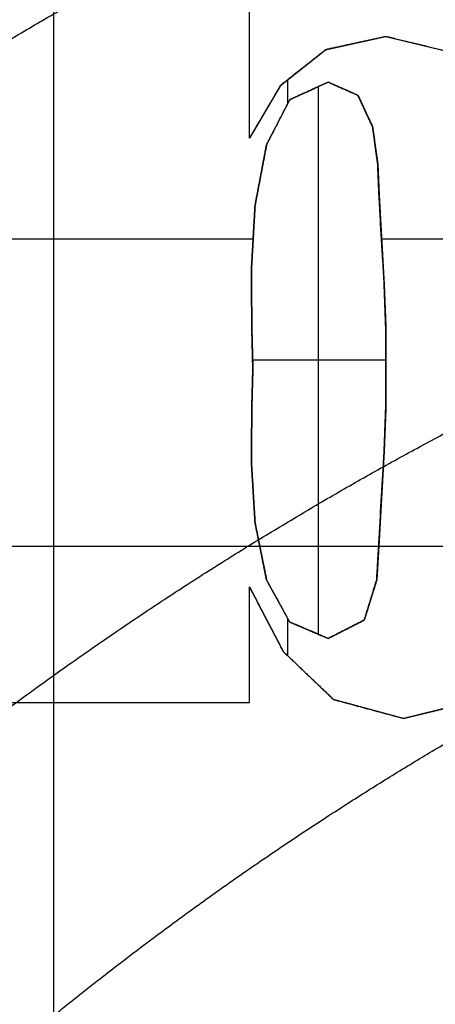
# Model space of a CAD drawing. Header units: millimetres. Extents: x -47.2 to 47.2, y -47.2 to 47.2.
# Tile 148 of 256: x -12.2 to -9.8, y 14.9 to 20.8. Entities that reach past the tile are written whole.
import ezdxf

# ---------------------------------------------------------------- set-up
doc = ezdxf.new("R2010")
doc.units = ezdxf.units.MM
doc.layers.add('Dedalino', color=18, linetype='Continuous', true_color=0x000000)

msp = doc.modelspace()

# ---------------------------------------------------------------- linework, layer by layer
at = {"layer": 'Dedalino', "color": 1, "true_color": 0xff0000}
for p, q in [((-12.0412, 7.818, 3.5), (-12.0412, 28.5659, 3.5)), ((-10.8765, 20.0738, 1.875), (-10.8765, 21.8149, 1.875)), ((-10.4223, 20.6001, 1.875), (-10.0635, 20.6781, 1.875)), ((-10.0635, 20.6781, 1.875), (-9.5155, 20.5455, 1.875)), ((-10.2429, 20.6391, 2), (-10.2429, 20.6391, 1.75)), ((-10.6911, 20.3879, 1.875), (-10.4223, 20.6001, 1.875)), ((-9.7895, 20.6118, 2), (-9.7895, 20.6118, 1.75)), ((-10.5567, 20.494, 2), (-10.5567, 20.494, 1.75)), ((-10.6911, 20.3879, 1.875), (-10.8765, 20.0738, 1.875)), ((-10.6471, 20.2811, 1.75), (-10.6471, 20.4226, 1.75)), ((-10.4072, 20.4071, 1.875), (-10.6361, 20.3026, 1.875)), ((-10.2295, 20.3284, 1.875), (-10.4072, 20.4071, 1.875)), ((-10.5216, 20.3548, 2), (-10.5216, 20.3548, 1.75)), ((-10.464, 17.1221, 2), (-10.464, 20.3812, 2)), ((-10.3183, 20.3678, 2), (-10.3183, 20.3678, 1.75)), ((-10.2295, 20.3284, 1.875), (-10.1426, 20.1413, 1.875)), ((-10.7739, 20.0347, 1.875), (-10.6361, 20.3026, 1.875)), ((-10.7838, 20.2308, 1.75), (-10.7838, 20.2308, 2)), ((-10.186, 20.2349, 1.75), (-10.186, 20.2349, 2)), ((-10.705, 20.1687, 1.75), (-10.705, 20.1687, 2)), ((-10.1426, 20.1413, 1.875), (-10.1123, 19.9191, 1.875)), ((-10.8427, 19.6722, 1.875), (-10.7739, 20.0347, 1.875)), ((-10.1274, 20.0302, 1.75), (-10.1274, 20.0302, 2)), ((-10.1123, 19.9191, 1.875), (-10.1044, 19.735, 1.875)), ((-10.8083, 19.8535, 1.75), (-10.8083, 19.8535, 2)), ((-10.1083, 19.827, 1.75), (-10.1083, 19.827, 2)), ((-10.1044, 19.735, 1.875), (-10.0735, 19.203, 1.875)), ((-10.8645, 19.2836, 1.875), (-10.8427, 19.6722, 1.875)), ((-10.8538, 19.4739, 1.75), (-12.3571, 19.4739, 1.75)), ((-10.8536, 19.4779, 1.75), (-10.8536, 19.4779, 2)), ((-8.6994, 19.4739, 1.75), (-10.0892, 19.4739, 1.75)), ((-10.0889, 19.469, 1.75), (-10.0889, 19.469, 2)), ((-10.8615, 18.9374, 1.875), (-10.8645, 19.2836, 1.875)), ((-10.0735, 19.203, 1.875), (-10.0647, 18.9527, 1.875)), ((-10.863, 19.1105, 1.75), (-10.863, 19.1105, 2)), ((-10.0691, 19.0778, 1.75), (-10.0691, 19.0778, 2)), ((-10.8556, 18.7023, 1.875), (-10.8615, 18.9374, 1.875)), ((-10.0647, 18.9527, 1.875), (-10.0635, 18.7023, 1.875)), ((-10.8585, 18.8199, 1.75), (-10.8585, 18.8199, 2)), ((-10.0641, 18.8275, 1.75), (-10.0641, 18.8275, 2)), ((-10.0637, 18.7525, 2), (-10.8568, 18.7525, 2)), ((-10.8615, 18.4787, 1.875), (-10.8556, 18.7023, 1.875)), ((-10.0635, 18.7023, 1.875), (-10.0647, 18.4616, 1.875)), ((-10.8585, 18.5905, 1.75), (-10.8585, 18.5905, 2)), ((-10.0641, 18.582, 1.75), (-10.0641, 18.582, 2)), ((-10.8645, 18.1522, 1.875), (-10.8615, 18.4787, 1.875)), ((-10.0647, 18.4616, 1.875), (-10.0735, 18.2126, 1.875)), ((-10.0691, 18.3371, 1.75), (-10.0691, 18.3371, 2)), ((-10.863, 18.3154, 1.75), (-10.863, 18.3154, 2)), ((-10.0735, 18.2126, 1.875), (-10.1044, 17.681, 1.875)), ((-10.8427, 17.7869, 1.875), (-10.8645, 18.1522, 1.875)), ((-10.8536, 17.9695, 1.75), (-10.8536, 17.9695, 2)), ((-10.0889, 17.9468, 1.75), (-10.0889, 17.9468, 2)), ((-10.7739, 17.4467, 1.875), (-10.8427, 17.7869, 1.875)), ((-14.432, 17.6475, 3.5), (-5.6476, 17.6475, 3.5)), ((-10.1044, 17.681, 1.875), (-10.1182, 17.4464, 1.875)), ((-10.8083, 17.6168, 1.75), (-10.8083, 17.6168, 2)), ((-10.1113, 17.5637, 1.75), (-10.1113, 17.5637, 2)), ((-10.8765, 16.7168, 1.875), (-10.8765, 17.4046, 1.875)), ((-10.8765, 17.4046, 1.875), (-10.6756, 17.021, 1.875)), ((-10.6361, 17.1957, 1.875), (-10.7739, 17.4467, 1.875)), ((-10.1182, 17.4464, 1.875), (-10.1921, 17.2073, 1.875)), ((-10.705, 17.3212, 1.75), (-10.705, 17.3212, 2)), ((-10.1552, 17.3269, 1.75), (-10.1552, 17.3269, 2)), ((-10.776, 17.2128, 1.75), (-10.776, 17.2128, 2)), ((-10.6471, 16.9938, 1.75), (-10.6471, 17.2158, 1.75)), ((-10.6361, 17.1957, 1.875), (-10.4072, 17.0979, 1.875)), ((-10.4072, 17.0979, 1.875), (-10.1921, 17.2073, 1.875)), ((-10.5216, 17.1468, 2), (-10.5216, 17.1468, 1.75)), ((-10.2997, 17.1526, 2), (-10.2997, 17.1526, 1.75)), ((-10.8765, 17.0607, 1.75), (-10.8765, 17.0607, 2)), ((-10.375, 16.7347, 1.875), (-10.6756, 17.021, 1.875)), ((-10.5253, 16.8778, 2), (-10.5253, 16.8778, 1.75)), ((-12.7636, 16.7168, 1.875), (-10.8765, 16.7168, 1.875)), ((-11.82, 16.7168, 2), (-11.82, 16.7168, 1.75)), ((-9.9589, 16.6222, 1.875), (-10.375, 16.7347, 1.875)), ((-9.4342, 16.7502, 1.875), (-9.9589, 16.6222, 1.875)), ((-10.1669, 16.6784, 2), (-10.1669, 16.6784, 1.75))]:
    msp.add_line(p, q, dxfattribs=at)
for points, weights, degree, knots in [([(47.199, 0, 2), (47.199, 47.199, 2), (0, 47.199, 2), (-47.199, 47.199, 2), (-47.199, 0, 2)], [1, 0.707106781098, 1, 0.707106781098, 1], 2, [0, 0, 0, 94.398023, 94.398023, 188.796046, 188.796046, 188.796046]), ([(-47.1865, 0, 8.189), (-47.1865, 27.6412, 8.189), (-27.6412, 47.1865, 8.189), (0, 47.1865, 8.189), (27.6412, 47.1865, 8.189), (47.1865, 27.6412, 8.189), (47.1865, 0, 8.189)], [0.999999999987, 0.804737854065, 0.80473785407, 1, 0.804737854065, 0.804737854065, 1], 3, [0, 0, 0, 0, 82.974458, 82.974458, 82.974458, 165.948917, 165.948917, 165.948917, 165.948917]), ([(-47.0491, 0, 14.4817), (-47.0491, 27.5607, 14.4817), (-27.5607, 47.0491, 14.4817), (0, 47.0491, 14.4817), (27.5607, 47.0491, 14.4817), (47.0491, 27.5607, 14.4817), (47.0491, 0, 14.4817)], [0.999999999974, 0.804737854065, 0.804737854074, 1, 0.804737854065, 0.804737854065, 1], 3, [0, 0, 0, 0, 82.974458, 82.974458, 82.974458, 165.948917, 165.948917, 165.948917, 165.948917]), ([(0, -47, 2), (-47, -47, 2), (-47, 0, 2), (-47, 47, 2), (0, 47, 2)], [1, 0.707106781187, 1, 0.707106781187, 1], 2, [0, 0, 0, 94, 94, 188, 188, 188]), ([(-46.7916, 0, 20.7455), (-46.7916, 27.4099, 20.7455), (-27.4099, 46.7916, 20.7455), (0, 46.7916, 20.7455), (27.4099, 46.7916, 20.7455), (46.7916, 27.4099, 20.7455), (46.7916, 0, 20.7455)], [0.999999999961, 0.804737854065, 0.804737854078, 1, 0.804737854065, 0.804737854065, 1], 3, [0, 0, 0, 0, 82.974458, 82.974458, 82.974458, 165.948917, 165.948917, 165.948917, 165.948917]), ([(-46.5, 0, 1.5), (-46.5, 46.5, 1.5), (0, 46.5, 1.5), (46.5, 46.5, 1.5), (46.5, 0, 1.5)], [1, 0.707106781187, 1, 0.707106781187, 1], 2, [0, 0, 0, 71.471233, 71.471233, 142.942466, 142.942466, 142.942466]), ([(-46.5, 0, 2), (-46.5, 46.5, 2), (0, 46.5, 2), (46.5, 46.5, 2), (46.5, 0, 2)], [1, 0.707106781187, 1, 0.707106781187, 1], 2, [0, 0, 0, 93, 93, 186, 186, 186]), ([(-46.5, 0, 1.75), (-46.5, 46.5, 1.75), (0, 46.5, 1.75), (46.5, 46.5, 1.75), (46.5, 0, 1.75)], [1, 0.707106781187, 1, 0.707106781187, 1], 2, [0, 0, 0, 73.042029, 73.042029, 146.084058, 146.084058, 146.084058]), ([(-46.4181, 0, 26.9426), (-46.4181, 27.1911, 26.9426), (-27.1911, 46.4181, 26.9426), (0, 46.4181, 26.9426), (27.1911, 46.4181, 26.9426), (46.4181, 27.1911, 26.9426), (46.4181, 0, 26.9426)], [0.999999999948, 0.804737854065, 0.804737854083, 1, 0.804737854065, 0.804737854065, 1], 3, [0, 0, 0, 0, 82.974458, 82.974458, 82.974458, 165.948917, 165.948917, 165.948917, 165.948917]), ([(-45.9203, 0, 33.0945), (-45.9203, 26.8995, 33.0945), (-26.8995, 45.9203, 33.0945), (0, 45.9203, 33.0945), (26.8995, 45.9203, 33.0945), (45.9203, 26.8995, 33.0945), (45.9203, 0, 33.0945)], [0.999999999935, 0.804737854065, 0.804737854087, 1, 0.804737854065, 0.804737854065, 1], 3, [0, 0, 0, 0, 82.974458, 82.974458, 82.974458, 165.948917, 165.948917, 165.948917, 165.948917]), ([(-45.5, 0, 0.5), (-45.5, 45.5, 0.5), (0, 45.5, 0.5), (45.5, 45.5, 0.5), (45.5, 0, 0.5)], [1, 0.707106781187, 1, 0.707106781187, 1], 2, [-182, -182, -182, -91, -91, 0, 0, 0]), ([(-45.5, 0, 0.5), (-45.5, 45.5, 0.5), (0, 45.5, 0.5), (45.5, 45.5, 0.5), (45.5, 0, 0.5)], [1, 0.707106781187, 1, 0.707106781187, 1], 2, [0, 0, 0, 71.471233, 71.471233, 142.942466, 142.942466, 142.942466]), ([(0, -45.5, 10), (-45.5, -45.5, 10), (-45.5, 0, 10), (-45.5, 45.5, 10), (0, 45.5, 10)], [1, 0.707106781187, 1, 0.707106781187, 1], 2, [-182, -182, -182, -91, -91, 0, 0, 0]), ([(0, -45.5, 2), (-45.5, -45.5, 2), (-45.5, 0, 2), (-45.5, 45.5, 2), (0, 45.5, 2)], [1, 0.707106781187, 1, 0.707106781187, 1], 2, [0, 0, 0, 91, 91, 182, 182, 182]), ([(0, -45.5, 6), (-45.5, -45.5, 6), (-45.5, 0, 6), (-45.5, 45.5, 6), (0, 45.5, 6)], [1, 0.707106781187, 1, 0.707106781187, 1], 2, [71.471233, 71.471233, 71.471233, 142.942466, 142.942466, 214.413699, 214.413699, 214.413699]), ([(-45.48, 0, 2), (-45.48, 45.48, 2), (0, 45.48, 2), (45.48, 45.48, 2), (45.48, 0, 2)], [1, 0.707106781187, 1, 0.707106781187, 1], 2, [-181.92, -181.92, -181.92, -90.96, -90.96, 0, 0, 0]), ([(-45.48, 0, 9), (-45.48, 45.48, 9), (0, 45.48, 9), (45.48, 45.48, 9), (45.48, 0, 9)], [1, 0.707106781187, 1, 0.707106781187, 1], 2, [0, 0, 0, 90.96, 90.96, 181.92, 181.92, 181.92]), ([(-45.48, 0, 5.5), (-45.48, 45.48, 5.5), (0, 45.48, 5.5), (45.48, 45.48, 5.5), (45.48, 0, 5.5)], [1, 0.707106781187, 1, 0.707106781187, 1], 2, [0, 0, 0, 71.439817, 71.439817, 142.879634, 142.879634, 142.879634]), ([(0, 45.4498, 10), (-45.4498, 45.4498, 10), (-45.4498, 0, 10), (-45.4498, -45.4498, 10), (0, -45.4498, 10)], [1, 0.707106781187, 1, 0.707106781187, 1], 2, [-181.799029, -181.799029, -181.799029, -90.899515, -90.899515, 0, 0, 0]), ([(-45.2662, 0, 39.2464), (-45.2662, 26.5163, 39.2464), (-26.5163, 45.2662, 39.2464), (0, 45.2662, 39.2464), (26.5163, 45.2662, 39.2464), (45.2662, 26.5163, 39.2464), (45.2662, 0, 39.2464)], [0.999999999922, 0.804737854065, 0.804737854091, 1, 0.804737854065, 0.804737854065, 1], 3, [0, 0, 0, 0, 82.974458, 82.974458, 82.974458, 165.948917, 165.948917, 165.948917, 165.948917]), ([(-45.224, 0, 0.5), (-45.224, 45.224, 0.5), (0, 45.224, 0.5), (45.224, 45.224, 0.5), (45.224, 0, 0.5)], [1, 0.707106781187, 1, 0.707106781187, 1], 2, [0, 0, 0, 90.448, 90.448, 180.896, 180.896, 180.896]), ([(-44.874, 0), (-44.874, 44.874), (0, 44.874), (44.874, 44.874), (44.874, 0)], [1, 0.707106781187, 1, 0.707106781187, 1], 2, [0, 0, 0, 89.748, 89.748, 179.496, 179.496, 179.496]), ([(-44.524, 0, 0.5), (-44.524, 44.524, 0.5), (0, 44.524, 0.5), (44.524, 44.524, 0.5), (44.524, 0, 0.5)], [1, 0.707106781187, 1, 0.707106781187, 1], 2, [-178.096, -178.096, -178.096, -89.048, -89.048, 0, 0, 0]), ([(-44.3878, 0, 45.4308), (-44.3878, 26.0017, 45.4308), (-26.0017, 44.3878, 45.4308), (0, 44.3878, 45.4308), (26.0017, 44.3878, 45.4308), (44.3878, 26.0017, 45.4308), (44.3878, 0, 45.4308)], [0.999999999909, 0.804737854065, 0.804737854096, 1, 0.804737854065, 0.804737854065, 1], 3, [0, 0, 0, 0, 82.974458, 82.974458, 82.974458, 165.948917, 165.948917, 165.948917, 165.948917]), ([(-44.024, 0, 0.5), (-44.024, 44.024, 0.5), (0, 44.024, 0.5), (44.024, 44.024, 0.5), (44.024, 0, 0.5)], [1, 0.707106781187, 1, 0.707106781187, 1], 2, [0, 0, 0, 88.048, 88.048, 176.096, 176.096, 176.096]), ([(-44, 0, 10.5156), (-44, 44, 10.5156), (0, 44, 10.5156), (44, 44, 10.5156), (44, 0, 10.5156)], [1, 0.707106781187, 1, 0.707106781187, 1], 2, [0, 0, 0, 88, 88, 176, 176, 176]), ([(-44, 0, 2), (-44, 44, 2), (0, 44, 2), (44, 44, 2), (44, 0, 2)], [1, 0.707106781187, 1, 0.707106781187, 1], 2, [0, 0, 0, 88, 88, 176, 176, 176]), ([(-44, 0, 6.2578), (-44, 44, 6.2578), (0, 44, 6.2578), (44, 44, 6.2578), (44, 0, 6.2578)], [1, 0.707106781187, 1, 0.707106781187, 1], 2, [0, 0, 0, 69.115038, 69.115038, 138.230077, 138.230077, 138.230077]), ([(-43.674, 0), (-43.674, 43.674), (0, 43.674), (43.674, 43.674), (43.674, 0)], [1, 0.707106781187, 1, 0.707106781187, 1], 2, [0, 0, 0, 87.348, 87.348, 174.696, 174.696, 174.696]), ([(-43.324, 0, 0.5), (-43.324, 43.324, 0.5), (0, 43.324, 0.5), (43.324, 43.324, 0.5), (43.324, 0, 0.5)], [1, 0.707106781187, 1, 0.707106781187, 1], 2, [-173.296, -173.296, -173.296, -86.648, -86.648, 0, 0, 0]), ([(-43.1697, 0, 51.6319), (-43.1697, 25.2882, 51.6319), (-25.2882, 43.1697, 51.6319), (0, 43.1697, 51.6319), (25.2882, 43.1697, 51.6319), (43.1697, 25.2882, 51.6319), (43.1697, 0, 51.6319)], [0.999999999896, 0.804737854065, 0.8047378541, 1, 0.804737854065, 0.804737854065, 1], 3, [0, 0, 0, 0, 82.974458, 82.974458, 82.974458, 165.948917, 165.948917, 165.948917, 165.948917]), ([(-42.824, 0, 0.5), (-42.824, 42.824, 0.5), (0, 42.824, 0.5), (42.824, 42.824, 0.5), (42.824, 0, 0.5)], [1, 0.707106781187, 1, 0.707106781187, 1], 2, [0, 0, 0, 85.648, 85.648, 171.296, 171.296, 171.296]), ([(-42.474, 0), (-42.474, 42.474), (0, 42.474), (42.474, 42.474), (42.474, 0)], [1, 0.707106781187, 1, 0.707106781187, 1], 2, [0, 0, 0, 84.948, 84.948, 169.896, 169.896, 169.896]), ([(-42.124, 0, 0.5), (-42.124, 42.124, 0.5), (0, 42.124, 0.5), (42.124, 42.124, 0.5), (42.124, 0, 0.5)], [1, 0.707106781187, 1, 0.707106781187, 1], 2, [-168.496, -168.496, -168.496, -84.248, -84.248, 0, 0, 0]), ([(-41.624, 0, 0.5), (-41.624, 41.624, 0.5), (0, 41.624, 0.5), (41.624, 41.624, 0.5), (41.624, 0, 0.5)], [1, 0.707106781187, 1, 0.707106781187, 1], 2, [0, 0, 0, 83.248, 83.248, 166.496, 166.496, 166.496]), ([(-41.4374, 0, 57.7505), (-41.4374, 24.2735, 57.7505), (-24.2735, 41.4374, 57.7505), (0, 41.4374, 57.7505), (24.2735, 41.4374, 57.7505), (41.4374, 24.2735, 57.7505), (41.4374, 0, 57.7505)], [0.999999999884, 0.804737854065, 0.804737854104, 1, 0.804737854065, 0.804737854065, 1], 3, [0, 0, 0, 0, 82.974458, 82.974458, 82.974458, 165.948917, 165.948917, 165.948917, 165.948917]), ([(-41.274, 0), (-41.274, 41.274), (0, 41.274), (41.274, 41.274), (41.274, 0)], [1, 0.707106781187, 1, 0.707106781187, 1], 2, [0, 0, 0, 82.548, 82.548, 165.096, 165.096, 165.096]), ([(-40.924, 0, 0.5), (-40.924, 40.924, 0.5), (0, 40.924, 0.5), (40.924, 40.924, 0.5), (40.924, 0, 0.5)], [1, 0.707106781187, 1, 0.707106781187, 1], 2, [-163.696, -163.696, -163.696, -81.848, -81.848, 0, 0, 0]), ([(-40.424, 0, 0.5), (-40.424, 40.424, 0.5), (0, 40.424, 0.5), (40.424, 40.424, 0.5), (40.424, 0, 0.5)], [1, 0.707106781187, 1, 0.707106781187, 1], 2, [0, 0, 0, 80.848, 80.848, 161.696, 161.696, 161.696]), ([(-40.074, 0), (-40.074, 40.074), (0, 40.074), (40.074, 40.074), (40.074, 0)], [1, 0.707106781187, 1, 0.707106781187, 1], 2, [0, 0, 0, 80.148, 80.148, 160.296, 160.296, 160.296]), ([(-39.724, 0, 0.5), (-39.724, 39.724, 0.5), (0, 39.724, 0.5), (39.724, 39.724, 0.5), (39.724, 0, 0.5)], [1, 0.707106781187, 1, 0.707106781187, 1], 2, [-158.896, -158.896, -158.896, -79.448, -79.448, 0, 0, 0]), ([(-39.224, 0, 0.5), (-39.224, 39.224, 0.5), (0, 39.224, 0.5), (39.224, 39.224, 0.5), (39.224, 0, 0.5)], [1, 0.707106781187, 1, 0.707106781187, 1], 2, [0, 0, 0, 78.448, 78.448, 156.896, 156.896, 156.896]), ([(-38.971, 0, 63.5882), (-38.971, 22.8287, 63.5882), (-22.8287, 38.971, 63.5882), (0, 38.971, 63.5882), (22.8287, 38.971, 63.5882), (38.971, 22.8287, 63.5882), (38.971, 0, 63.5882)], [0.999999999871, 0.804737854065, 0.804737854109, 1, 0.804737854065, 0.804737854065, 1], 3, [0, 0, 0, 0, 82.974458, 82.974458, 82.974458, 165.948917, 165.948917, 165.948917, 165.948917]), ([(-38.874, 0), (-38.874, 38.874), (0, 38.874), (38.874, 38.874), (38.874, 0)], [1, 0.707106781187, 1, 0.707106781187, 1], 2, [0, 0, 0, 77.748, 77.748, 155.496, 155.496, 155.496]), ([(-38.707, 0, 2), (-38.707, 38.707, 2), (0, 38.707, 2), (38.707, 38.707, 2), (38.707, 0, 2)], [1, 0.707106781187, 1, 0.707106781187, 1], 2, [-154.828, -154.828, -154.828, -77.414, -77.414, 0, 0, 0]), ([(-38.524, 0, 0.5), (-38.524, 38.524, 0.5), (0, 38.524, 0.5), (38.524, 38.524, 0.5), (38.524, 0, 0.5)], [1, 0.707106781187, 1, 0.707106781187, 1], 2, [-154.096, -154.096, -154.096, -77.048, -77.048, 0, 0, 0]), ([(-38.3534, 0, 2.1464), (-38.3534, 38.3534, 2.1464), (0, 38.3534, 2.1464), (38.3534, 38.3534, 2.1464), (38.3534, 0, 2.1464)], [1, 0.707106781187, 1, 0.707106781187, 1], 2, [0, 0, 0, 76.706893, 76.706893, 153.413786, 153.413786, 153.413786]), ([(0, -37.9093, 0.5761), (-37.9093, -37.9093, 0.5761), (-37.9093, 0, 0.5761), (-37.9093, 37.9093, 0.5761), (0, 37.9093, 0.5761)], [0.5, 0.353553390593, 0.5, 0.353553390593, 0.5], 2, [0, 0, 0, 59.36725, 59.36725, 118.7345, 118.7345, 118.7345]), ([(0, -37.5849, 0.7929), (-37.5849, -37.5849, 0.7929), (-37.5849, 0, 0.7929), (-37.5849, 37.5849, 0.7929), (0, 37.5849, 0.7929)], [1, 0.707106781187, 1, 0.707106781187, 1], 2, [0, 0, 0, 58.081297, 58.081297, 116.162595, 116.162595, 116.162595]), ([(-37.2921, 0, 3.2071), (-37.2921, 37.2921, 3.2071), (0, 37.2921, 3.2071), (37.2921, 37.2921, 3.2071), (37.2921, 0, 3.2071)], [1, 0.707106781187, 1, 0.707106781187, 1], 2, [0, 0, 0, 74.584214, 74.584214, 149.168427, 149.168427, 149.168427]), ([(0, -37.128, 1.25), (-37.128, -37.128, 1.25), (-37.128, 0, 1.25), (-37.128, 37.128, 1.25), (0, 37.128, 1.25)], [1, 0.707106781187, 1, 0.707106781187, 1], 2, [0, 0, 0, 58.081297, 58.081297, 116.162595, 116.162595, 116.162595]), ([(-36.585, 0, 3.5), (-36.585, 36.585, 3.5), (0, 36.585, 3.5), (36.585, 36.585, 3.5), (36.585, 0, 3.5)], [1, 0.707106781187, 1, 0.707106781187, 1], 2, [0, 0, 0, 73.17, 73.17, 146.34, 146.34, 146.34]), ([(-35.964, 0, 2), (-35.964, 35.964, 2), (0, 35.964, 2), (35.964, 35.964, 2), (35.964, 0, 2)], [1, 0.707106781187, 1, 0.707106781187, 1], 2, [-143.856, -143.856, -143.856, -71.928, -71.928, 0, 0, 0]), ([(-35.6039, 0, 68.9041), (-35.6039, 20.8563, 68.9041), (-20.8563, 35.6039, 68.9041), (0, 35.6039, 68.9041), (20.8563, 35.6039, 68.9041), (35.6039, 20.8563, 68.9041), (35.6039, 0, 68.9041)], [0.999999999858, 0.804737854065, 0.804737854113, 1, 0.804737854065, 0.804737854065, 1], 3, [0, 0, 0, 0, 82.974458, 82.974458, 82.974458, 165.948917, 165.948917, 165.948917, 165.948917]), ([(-32.5, 0, 3.5), (-32.5, 32.5, 3.5), (0, 32.5, 3.5), (32.5, 32.5, 3.5), (32.5, 0, 3.5)], [1, 0.707106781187, 1, 0.707106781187, 1], 2, [-130, -130, -130, -65, -65, 0, 0, 0]), ([(32.5, 0, 7.5), (32.5, 32.5, 7.5), (0, 32.5, 7.5), (-32.5, 32.5, 7.5), (-32.5, 0, 7.5)], [1, 0.707106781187, 1, 0.707106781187, 1], 2, [-130, -130, -130, -65, -65, 0, 0, 0]), ([(-32.5, 0, 5.5), (-32.5, 32.5, 5.5), (0, 32.5, 5.5), (32.5, 32.5, 5.5), (32.5, 0, 5.5)], [1, 0.707106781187, 1, 0.707106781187, 1], 2, [0, 0, 0, 51.050881, 51.050881, 102.101761, 102.101761, 102.101761]), ([(-17.1264, 19.8799, 74.6697), (-16.6423, 19.6519, 74.9892), (-16.1827, 19.3812, 75.3091), (-15.3204, 18.7598, 75.9467), (-14.9166, 18.4103, 76.2662), (-14.3504, 17.8158, 76.7388), (-14.1705, 17.6083, 76.8936), (-13.8322, 17.1784, 77.1944), (-13.6729, 16.9553, 77.3411), (-13.2269, 16.2628, 77.7688), (-12.9684, 15.7668, 78.04), (-12.6494, 14.9658, 78.4228), (-12.5547, 14.6891, 78.5463), (-12.395, 14.1315, 78.7785), (-12.3291, 13.8486, 78.8887), (-12.1741, 12.9895, 79.2007), (-12.1262, 12.3991, 79.3857), (-12.1504, 11.4863, 79.6242), (-12.1747, 11.18, 79.6964), (-12.2548, 10.5759, 79.8233), (-12.3108, 10.276, 79.8786), (-12.4548, 9.6809, 79.9727), (-12.5429, 9.3855, 80.0115), (-12.7527, 8.7998, 80.0719), (-12.8753, 8.5081, 80.0934), (-13.2843, 7.666, 80.1296), (-13.6144, 7.1391, 80.1175), (-14.194, 6.4034, 80.0447), (-14.4021, 6.167, 80.011), (-14.8353, 5.7247, 79.9273), (-15.0619, 5.5171, 79.877), (-15.534, 5.1278, 79.7602), (-15.7797, 4.9462, 79.6936), (-16.29, 4.6091, 79.5441), (-16.5523, 4.4554, 79.4617), (-17.3511, 4.0404, 79.1956), (-17.9016, 3.8242, 78.9923), (-19.0344, 3.5049, 78.5358), (-19.602, 3.4074, 78.2874), (-20.4462, 3.3433, 77.8875), (-20.7278, 3.3358, 77.749), (-21.2898, 3.3478, 77.4625), (-21.5689, 3.3675, 77.3151), (-22.3929, 3.4648, 76.8654), (-22.924, 3.5805, 76.5556), (-23.9544, 3.905, 75.9175), (-24.4534, 4.1165, 75.5918), (-24.9212, 4.3667, 75.2732)], [0.814011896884, 0.819812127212, 0.82545980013, 0.836595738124, 0.842181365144, 0.850424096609, 0.85311421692, 0.858310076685, 0.860826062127, 0.86812409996, 0.872656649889, 0.878930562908, 0.880897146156, 0.884793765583, 0.886635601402, 0.891849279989, 0.894913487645, 0.898854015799, 0.900046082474, 0.902140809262, 0.903051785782, 0.904600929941, 0.905239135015, 0.906232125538, 0.906585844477, 0.907181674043, 0.906982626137, 0.905785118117, 0.905231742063, 0.90385260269, 0.903024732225, 0.90109847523, 0.900000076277, 0.89752842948, 0.896165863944, 0.89176002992, 0.888383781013, 0.880738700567, 0.876751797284, 0.870075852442, 0.867750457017, 0.862898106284, 0.86038191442, 0.852667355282, 0.847267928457, 0.836007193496, 0.8304575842, 0.824767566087], 3, [0, 0, 0, 0, 1.94388, 1.94388, 3.887761, 3.887761, 4.859701, 4.859701, 5.831641, 5.831641, 7.775521, 7.775521, 8.747462, 8.747462, 9.719402, 9.719402, 11.663282, 11.663282, 12.635222, 12.635222, 13.607162, 13.607162, 14.579103, 14.579103, 15.551043, 15.551043, 17.494923, 17.494923, 18.466863, 18.466863, 19.438803, 19.438803, 20.410744, 20.410744, 21.382684, 21.382684, 23.326564, 23.326564, 25.270444, 25.270444, 26.242385, 26.242385, 27.214325, 27.214325, 29.158205, 29.158205, 31.102085, 31.102085, 31.102085, 31.102085])]:
    msp.add_rational_spline(points, weights, degree=degree, knots=knots, dxfattribs=at)
for points, weights, degree in [([(0, -45.0915, 21.4077), (-90.1829, -45.0915, 21.4077), (-90.1829, 45.0915, 21.4077), (0, 45.0915, 21.4077)], [1, 0.333333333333, 0.333333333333, 1], 3), ([(0, -44.2833, 32.734), (-88.5665, -44.2833, 32.734), (-88.5665, 44.2833, 32.734), (0, 44.2833, 32.734)], [1, 0.333333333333, 0.333333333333, 1], 3), ([(0, -43.612, 38.3801), (-87.2241, -43.612, 38.3801), (-87.2241, 43.612, 38.3801), (0, 43.612, 38.3801)], [1, 0.333333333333, 0.333333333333, 1], 3), ([(0, -42.8457, 44.0457), (-85.6915, -42.8457, 44.0457), (-85.6915, 42.8457, 44.0457), (0, 42.8457, 44.0457)], [1, 0.333333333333, 0.333333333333, 1], 3), ([(0, -41.9076, 49.6006), (-83.8151, -41.9076, 49.6006), (-83.8151, 41.9076, 49.6006), (0, 41.9076, 49.6006)], [1, 0.333333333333, 0.333333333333, 1], 3), ([(0, -40.4901, 54.996), (-80.9802, -40.4901, 54.996), (-80.9802, 40.4901, 54.996), (0, 40.4901, 54.996)], [1, 0.333333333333, 0.333333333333, 1], 3), ([(0, -38.4565, 60.139), (-76.913, -38.4565, 60.139), (-76.913, 38.4565, 60.139), (0, 38.4565, 60.139)], [1, 0.333333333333, 0.333333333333, 1], 3), ([(-38.292, 0, 0.5), (-38.292, 38.292, 0.5), (0, 38.292, 0.5)], [1, 0.707106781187, 1], 2), ([(-36.6711, 0, 1.7071), (-36.6711, 36.6711, 1.7071), (0, 36.6711, 1.7071)], [1, 0.707106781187, 1], 2), ([(0, -35.8087, 65.0865), (-71.6175, -35.8087, 65.0865), (-71.6175, 35.8087, 65.0865), (0, 35.8087, 65.0865)], [1, 0.333333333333, 0.333333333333, 1], 3), ([(-26.3497, 19.4744, 69.6562), (-20.4118, 27.5086, 69.6562), (-12.0581, 31.6081, 69.6562), (-3.6907, 32.5567, 69.6562)], [0.554262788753, 0.616153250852, 0.730986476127, 0.898762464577], 3), ([(-23.2336, 20.5231, 7.5), (-16.3489, 28.3171, 7.5), (-6.1567, 30.3825, 7.5)], [1, 0.948076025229, 1], 2), ([(-6.1567, 30.3825, 3.5), (-16.3489, 28.3171, 3.5), (-23.2336, 20.5231, 3.5)], [1, 0.948076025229, 1], 2), ([(-23.2336, 20.5231, 5.5), (-16.3489, 28.3171, 5.5), (-6.1567, 30.3825, 5.5)], [0.854370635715, 0.845593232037, 0.931087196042], 2), ([(-17.1042, 19.9808, 77.2628), (-14.6139, 22.1126, 77.2628), (-11.7928, 23.7301, 77.2628), (-8.7517, 24.8031, 77.2628)], [0.854833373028, 0.858979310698, 0.873196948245, 0.897486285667], 3), ([(-14.894, 18.8773, 76.2367), (-13.0201, 20.3558, 76.2367), (-10.9976, 21.5018, 76.2367), (-8.9012, 22.3372, 76.2367)], [0.617508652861, 0.648727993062, 0.68616802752, 0.729828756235], 3), ([(-13.3795, 15.839, 80.1589), (-11.477, 17.4461, 80.1589), (-9.3335, 18.6757, 80.1589), (-7.0272, 19.5065, 80.1589)], [0.8550601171, 0.859397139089, 0.873097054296, 0.89615986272], 3), ([(-12.244, 14.688, 78.762), (-10.503, 16.1393, 78.762), (-8.588, 17.2161, 78.762), (-6.5982, 17.9476, 78.762)], [0.609641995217, 0.645468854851, 0.690075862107, 0.743463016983], 3)]:
    msp.add_rational_spline(points, weights, degree=degree, dxfattribs=at)
for points, degree in [([(-10.8765, 20.0738, 2), (-10.8765, 20.9443, 2), (-10.8765, 21.8149, 2)], 2), ([(-10.8765, 20.0738, 1.75), (-10.8765, 20.9443, 1.75), (-10.8765, 21.8149, 1.75)], 2), ([(-10.0635, 20.6781, 2), (-10.2429, 20.6391, 2), (-10.4223, 20.6001, 2)], 2), ([(-10.0635, 20.6781, 1.75), (-10.2429, 20.6391, 1.75), (-10.4223, 20.6001, 1.75)], 2), ([(-9.5155, 20.5455, 2), (-9.7895, 20.6118, 2), (-10.0635, 20.6781, 2)], 2), ([(-9.5155, 20.5455, 1.75), (-9.7895, 20.6118, 1.75), (-10.0635, 20.6781, 1.75)], 2), ([(-10.0635, 20.6781, 1.75), (-10.0635, 20.6781, 1.875), (-10.0635, 20.6781, 2)], 2), ([(-10.4223, 20.6001, 2), (-10.5567, 20.494, 2), (-10.6911, 20.3879, 2)], 2), ([(-10.4223, 20.6001, 1.75), (-10.5567, 20.494, 1.75), (-10.6911, 20.3879, 1.75)], 2), ([(-10.4223, 20.6001, 1.75), (-10.4223, 20.6001, 1.875), (-10.4223, 20.6001, 2)], 2), ([(-10.6911, 20.3879, 2), (-10.7838, 20.2308, 2), (-10.8765, 20.0738, 2)], 2), ([(-10.6911, 20.3879, 1.75), (-10.7838, 20.2308, 1.75), (-10.8765, 20.0738, 1.75)], 2), ([(-10.6911, 20.3879, 1.75), (-10.6911, 20.3879, 1.875), (-10.6911, 20.3879, 2)], 2), ([(-10.4072, 20.4071, 2), (-10.5216, 20.3548, 2), (-10.6361, 20.3026, 2)], 2), ([(-10.6361, 20.3026, 1.75), (-10.5216, 20.3548, 1.75), (-10.4072, 20.4071, 1.75)], 2), ([(-10.4072, 20.4071, 1.75), (-10.4072, 20.4071, 1.875), (-10.4072, 20.4071, 2)], 2), ([(-10.2295, 20.3284, 2), (-10.3183, 20.3678, 2), (-10.4072, 20.4071, 2)], 2), ([(-10.4072, 20.4071, 1.75), (-10.3183, 20.3678, 1.75), (-10.2295, 20.3284, 1.75)], 2), ([(-10.2295, 20.3284, 1.75), (-10.2295, 20.3284, 1.875), (-10.2295, 20.3284, 2)], 2), ([(-10.1426, 20.1413, 2), (-10.186, 20.2349, 2), (-10.2295, 20.3284, 2)], 2), ([(-10.2295, 20.3284, 1.75), (-10.186, 20.2349, 1.75), (-10.1426, 20.1413, 1.75)], 2), ([(-10.6361, 20.3026, 2), (-10.705, 20.1687, 2), (-10.7739, 20.0347, 2)], 2), ([(-10.7739, 20.0347, 1.75), (-10.705, 20.1687, 1.75), (-10.6361, 20.3026, 1.75)], 2), ([(-10.6361, 20.3026, 1.75), (-10.6361, 20.3026, 1.875), (-10.6361, 20.3026, 2)], 2), ([(-10.1426, 20.1413, 1.75), (-10.1426, 20.1413, 1.875), (-10.1426, 20.1413, 2)], 2), ([(-10.1123, 19.9191, 2), (-10.1274, 20.0302, 2), (-10.1426, 20.1413, 2)], 2), ([(-10.1426, 20.1413, 1.75), (-10.1274, 20.0302, 1.75), (-10.1123, 19.9191, 1.75)], 2), ([(-10.8765, 20.0738, 1.75), (-10.8765, 20.0738, 1.875), (-10.8765, 20.0738, 2)], 2), ([(-10.7739, 20.0347, 2), (-10.8083, 19.8535, 2), (-10.8427, 19.6722, 2)], 2), ([(-10.8427, 19.6722, 1.75), (-10.8083, 19.8535, 1.75), (-10.7739, 20.0347, 1.75)], 2), ([(-10.7739, 20.0347, 1.75), (-10.7739, 20.0347, 1.875), (-10.7739, 20.0347, 2)], 2), ([(-10.1123, 19.9191, 1.75), (-10.1123, 19.9191, 1.875), (-10.1123, 19.9191, 2)], 2), ([(-10.1044, 19.735, 2), (-10.1083, 19.827, 2), (-10.1123, 19.9191, 2)], 2), ([(-10.1123, 19.9191, 1.75), (-10.1083, 19.827, 1.75), (-10.1044, 19.735, 1.75)], 2), ([(-10.1044, 19.735, 1.75), (-10.1044, 19.735, 1.875), (-10.1044, 19.735, 2)], 2), ([(-10.1044, 19.735, 1.75), (-10.1004, 19.666, 1.75), (-10.0964, 19.5971, 1.75)], 2), ([(-10.0964, 19.5971, 2), (-10.1004, 19.666, 2), (-10.1044, 19.735, 2)], 2), ([(-10.8427, 19.6722, 2), (-10.8536, 19.4779, 2), (-10.8645, 19.2836, 2)], 2), ([(-10.8645, 19.2836, 1.75), (-10.8536, 19.4779, 1.75), (-10.8427, 19.6722, 1.75)], 2), ([(-10.8427, 19.6722, 1.75), (-10.8427, 19.6722, 1.875), (-10.8427, 19.6722, 2)], 2), ([(-10.0964, 19.5971, 1.75), (-10.0889, 19.469, 1.75), (-10.0815, 19.3409, 1.75)], 2), ([(-10.0815, 19.3409, 2), (-10.0864, 19.4263, 2), (-10.0914, 19.5117, 2), (-10.0964, 19.5971, 2)], 3), ([(-10.0815, 19.3409, 1.75), (-10.0775, 19.272, 1.75), (-10.0735, 19.203, 1.75)], 2), ([(-10.0735, 19.203, 2), (-10.0761, 19.249, 2), (-10.0788, 19.2949, 2), (-10.0815, 19.3409, 2)], 3), ([(-10.8645, 19.2836, 2), (-10.863, 19.1105, 2), (-10.8615, 18.9374, 2)], 2), ([(-10.8615, 18.9374, 1.75), (-10.863, 19.1105, 1.75), (-10.8645, 19.2836, 1.75)], 2), ([(-10.8645, 19.2836, 1.75), (-10.8645, 19.2836, 1.875), (-10.8645, 19.2836, 2)], 2), ([(-10.0735, 19.203, 1.75), (-10.0735, 19.203, 1.875), (-10.0735, 19.203, 2)], 2), ([(-10.0647, 18.9527, 2), (-10.0691, 19.0778, 2), (-10.0735, 19.203, 2)], 2), ([(-10.0735, 19.203, 1.75), (-10.0691, 19.0778, 1.75), (-10.0647, 18.9527, 1.75)], 2), ([(-10.8615, 18.9374, 2), (-10.8585, 18.8199, 2), (-10.8556, 18.7023, 2)], 2), ([(-10.8556, 18.7023, 1.75), (-10.8585, 18.8199, 1.75), (-10.8615, 18.9374, 1.75)], 2), ([(-10.8615, 18.9374, 1.75), (-10.8615, 18.9374, 1.875), (-10.8615, 18.9374, 2)], 2), ([(-10.0647, 18.9527, 1.75), (-10.0647, 18.9527, 1.875), (-10.0647, 18.9527, 2)], 2), ([(-10.0635, 18.7023, 2), (-10.0641, 18.8275, 2), (-10.0647, 18.9527, 2)], 2), ([(-10.0647, 18.9527, 1.75), (-10.0641, 18.8275, 1.75), (-10.0635, 18.7023, 1.75)], 2), ([(-10.8556, 18.7023, 2), (-10.8585, 18.5905, 2), (-10.8615, 18.4787, 2)], 2), ([(-10.8615, 18.4787, 1.75), (-10.8585, 18.5905, 1.75), (-10.8556, 18.7023, 1.75)], 2), ([(-10.8556, 18.7023, 1.75), (-10.8556, 18.7023, 1.875), (-10.8556, 18.7023, 2)], 2), ([(-10.0647, 18.4616, 2), (-10.0641, 18.582, 2), (-10.0635, 18.7023, 2)], 2), ([(-10.0635, 18.7023, 1.75), (-10.0641, 18.582, 1.75), (-10.0647, 18.4616, 1.75)], 2), ([(-10.0635, 18.7023, 1.75), (-10.0635, 18.7023, 1.875), (-10.0635, 18.7023, 2)], 2), ([(-10.8615, 18.4787, 2), (-10.863, 18.3154, 2), (-10.8645, 18.1522, 2)], 2), ([(-10.8645, 18.1522, 1.75), (-10.863, 18.3154, 1.75), (-10.8615, 18.4787, 1.75)], 2), ([(-10.8615, 18.4787, 1.75), (-10.8615, 18.4787, 1.875), (-10.8615, 18.4787, 2)], 2), ([(-10.0735, 18.2126, 2), (-10.0691, 18.3371, 2), (-10.0647, 18.4616, 2)], 2), ([(-10.0647, 18.4616, 1.75), (-10.0691, 18.3371, 1.75), (-10.0735, 18.2126, 1.75)], 2), ([(-10.0647, 18.4616, 1.75), (-10.0647, 18.4616, 1.875), (-10.0647, 18.4616, 2)], 2), ([(-10.0735, 18.2126, 1.75), (-10.0775, 18.1437, 1.75), (-10.0815, 18.0748, 1.75)], 2), ([(-10.0815, 18.0748, 2), (-10.0775, 18.1437, 2), (-10.0735, 18.2126, 2)], 2), ([(-10.0735, 18.2126, 1.75), (-10.0735, 18.2126, 1.875), (-10.0735, 18.2126, 2)], 2), ([(-10.8645, 18.1522, 2), (-10.8645, 18.1522, 1.875), (-10.8645, 18.1522, 1.75)], 2), ([(-10.8645, 18.1522, 2), (-10.8536, 17.9695, 2), (-10.8427, 17.7869, 2)], 2), ([(-10.8427, 17.7869, 1.75), (-10.8536, 17.9695, 1.75), (-10.8645, 18.1522, 1.75)], 2), ([(-10.0815, 18.0748, 1.75), (-10.0889, 17.9468, 1.75), (-10.0964, 17.8189, 1.75)], 2), ([(-10.0964, 17.8189, 2), (-10.0914, 17.9042, 2), (-10.0864, 17.9895, 2), (-10.0815, 18.0748, 2)], 3), ([(-10.0964, 17.8189, 1.75), (-10.1004, 17.7499, 1.75), (-10.1044, 17.681, 1.75)], 2), ([(-10.1044, 17.681, 2), (-10.1017, 17.727, 2), (-10.099, 17.7729, 2), (-10.0964, 17.8189, 2)], 3), ([(-10.8427, 17.7869, 2), (-10.8083, 17.6168, 2), (-10.7739, 17.4467, 2)], 2), ([(-10.7739, 17.4467, 1.75), (-10.8083, 17.6168, 1.75), (-10.8427, 17.7869, 1.75)], 2), ([(-10.8427, 17.7869, 1.75), (-10.8427, 17.7869, 1.875), (-10.8427, 17.7869, 2)], 2), ([(-10.1182, 17.4464, 2), (-10.1113, 17.5637, 2), (-10.1044, 17.681, 2)], 2), ([(-10.1044, 17.681, 1.75), (-10.1113, 17.5637, 1.75), (-10.1182, 17.4464, 1.75)], 2), ([(-10.1044, 17.681, 1.75), (-10.1044, 17.681, 1.875), (-10.1044, 17.681, 2)], 2), ([(-10.8765, 16.7168, 2), (-10.8765, 17.0607, 2), (-10.8765, 17.4046, 2)], 2), ([(-10.8765, 16.7168, 1.75), (-10.8765, 17.0607, 1.75), (-10.8765, 17.4046, 1.75)], 2), ([(-10.8765, 17.4046, 1.75), (-10.8765, 17.4046, 1.875), (-10.8765, 17.4046, 2)], 2), ([(-10.8765, 17.4046, 2), (-10.776, 17.2128, 2), (-10.6756, 17.021, 2)], 2), ([(-10.8765, 17.4046, 1.75), (-10.776, 17.2128, 1.75), (-10.6756, 17.021, 1.75)], 2), ([(-10.7739, 17.4467, 2), (-10.705, 17.3212, 2), (-10.6361, 17.1957, 2)], 2), ([(-10.6361, 17.1957, 1.75), (-10.705, 17.3212, 1.75), (-10.7739, 17.4467, 1.75)], 2), ([(-10.7739, 17.4467, 1.75), (-10.7739, 17.4467, 1.875), (-10.7739, 17.4467, 2)], 2), ([(-10.1921, 17.2073, 2), (-10.1552, 17.3269, 2), (-10.1182, 17.4464, 2)], 2), ([(-10.1182, 17.4464, 1.75), (-10.1552, 17.3269, 1.75), (-10.1921, 17.2073, 1.75)], 2), ([(-10.1182, 17.4464, 1.75), (-10.1182, 17.4464, 1.875), (-10.1182, 17.4464, 2)], 2), ([(-10.6361, 17.1957, 2), (-10.5216, 17.1468, 2), (-10.4072, 17.0979, 2)], 2), ([(-10.4072, 17.0979, 1.75), (-10.5216, 17.1468, 1.75), (-10.6361, 17.1957, 1.75)], 2), ([(-10.6361, 17.1957, 1.75), (-10.6361, 17.1957, 1.875), (-10.6361, 17.1957, 2)], 2), ([(-10.4072, 17.0979, 2), (-10.2997, 17.1526, 2), (-10.1921, 17.2073, 2)], 2), ([(-10.1921, 17.2073, 1.75), (-10.2997, 17.1526, 1.75), (-10.4072, 17.0979, 1.75)], 2), ([(-10.1921, 17.2073, 1.75), (-10.1921, 17.2073, 1.875), (-10.1921, 17.2073, 2)], 2), ([(-10.4072, 17.0979, 1.75), (-10.4072, 17.0979, 1.875), (-10.4072, 17.0979, 2)], 2), ([(-10.6756, 17.021, 1.75), (-10.6756, 17.021, 1.875), (-10.6756, 17.021, 2)], 2), ([(-10.6756, 17.021, 2), (-10.5253, 16.8778, 2), (-10.375, 16.7347, 2)], 2), ([(-10.6756, 17.021, 1.75), (-10.5253, 16.8778, 1.75), (-10.375, 16.7347, 1.75)], 2), ([(-12.7636, 16.7168, 2), (-11.82, 16.7168, 2), (-10.8765, 16.7168, 2)], 2), ([(-12.7636, 16.7168, 1.75), (-11.82, 16.7168, 1.75), (-10.8765, 16.7168, 1.75)], 2), ([(-10.8765, 16.7168, 1.75), (-10.8765, 16.7168, 1.875), (-10.8765, 16.7168, 2)], 2), ([(-10.375, 16.7347, 1.75), (-10.375, 16.7347, 1.875), (-10.375, 16.7347, 2)], 2), ([(-10.375, 16.7347, 2), (-10.1669, 16.6784, 2), (-9.9589, 16.6222, 2)], 2), ([(-10.375, 16.7347, 1.75), (-10.1669, 16.6784, 1.75), (-9.9589, 16.6222, 1.75)], 2), ([(-9.9589, 16.6222, 2), (-9.6965, 16.6862, 2), (-9.4342, 16.7502, 2)], 2), ([(-9.9589, 16.6222, 1.75), (-9.6965, 16.6862, 1.75), (-9.4342, 16.7502, 1.75)], 2), ([(-9.9589, 16.6222, 1.75), (-9.9589, 16.6222, 1.875), (-9.9589, 16.6222, 2)], 2)]:
    msp.add_open_spline(points, degree=degree, dxfattribs=at)
msp.add_open_spline([(-16.986, 20.2794, 74.752), (-16.4787, 20.0337, 75.0822), (-15.9983, 19.7426, 75.4126), (-15.1035, 19.0815, 76.0671), (-14.6877, 18.7109, 76.3938), (-13.9163, 17.8804, 77.033), (-13.5692, 17.4289, 77.3398), (-12.9612, 16.4616, 77.9203), (-12.6989, 15.9444, 78.195), (-12.3762, 15.1124, 78.5822), (-12.2804, 14.8248, 78.7072), (-12.1196, 14.2446, 78.9428), (-12.0535, 13.9503, 79.0545), (-11.8992, 13.0554, 79.3714), (-11.8541, 12.4425, 79.5587), (-11.8848, 11.496, 79.7999), (-11.9117, 11.1784, 79.8729), (-11.9981, 10.5517, 80.0014), (-12.0576, 10.2406, 80.0572), (-12.2095, 9.6233, 80.1523), (-12.3021, 9.317, 80.1914), (-12.5217, 8.7094, 80.2523), (-12.6497, 8.407, 80.2739), (-13.076, 7.5335, 80.31), (-13.4186, 6.9875, 80.2974), (-14.0204, 6.223, 80.223), (-14.2361, 5.9775, 80.1887), (-14.6851, 5.5178, 80.1033), (-14.9199, 5.3018, 80.0522), (-15.409, 4.8966, 79.9334), (-15.6635, 4.7073, 79.8657), (-16.192, 4.3556, 79.7136), (-16.4635, 4.1949, 79.6299), (-17.2895, 3.7612, 79.3599), (-17.8589, 3.5335, 79.1536), (-19.0329, 3.1949, 78.6895), (-19.6199, 3.0897, 78.4379), (-20.4968, 3.0162, 78.0307), (-20.7887, 3.006, 77.8901), (-21.3715, 3.0133, 77.5992), (-21.6611, 3.031, 77.4494), (-22.5141, 3.1233, 76.9936), (-23.0662, 3.2368, 76.6788), (-23.8712, 3.4806, 76.1915), (-24.1367, 3.5749, 76.0262), (-24.6562, 3.7872, 75.6965), (-24.9097, 3.9049, 75.532), (-25.1569, 4.0339, 75.3677)], degree=3, knots=[-31.102281, -31.102281, -31.102281, -31.102281, -29.158388, -29.158388, -27.214495, -27.214495, -25.270603, -25.270603, -23.32671, -23.32671, -22.354764, -22.354764, -21.382818, -21.382818, -19.438925, -19.438925, -18.466979, -18.466979, -17.495033, -17.495033, -16.523087, -16.523087, -15.55114, -15.55114, -13.607248, -13.607248, -12.635301, -12.635301, -11.663355, -11.663355, -10.691409, -10.691409, -9.719463, -9.719463, -7.77557, -7.77557, -5.831678, -5.831678, -4.859731, -4.859731, -3.887785, -3.887785, -1.943893, -1.943893, -0.971946, -0.971946, 0, 0, 0, 0], dxfattribs=at)

doc.saveas('drawing.dxf')
